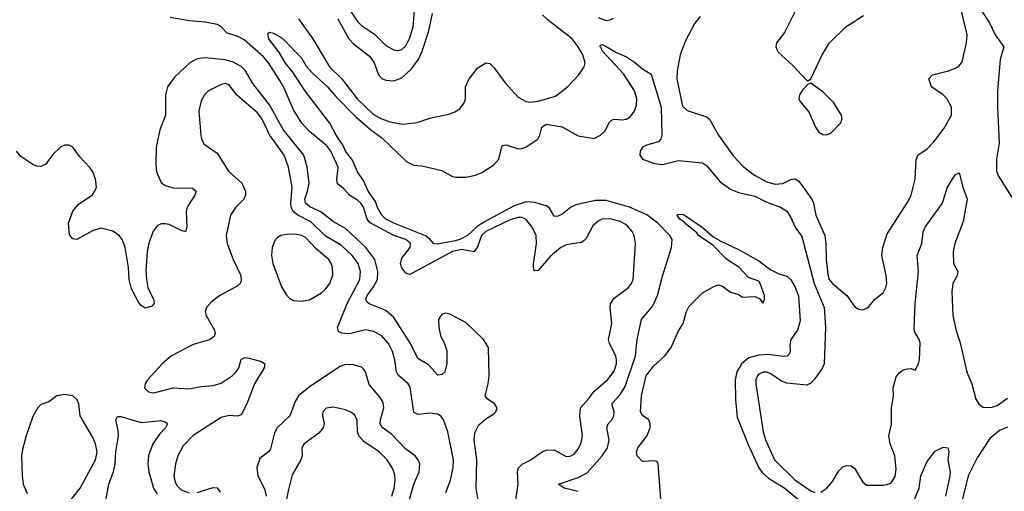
# Model space of a CAD drawing. Header units: inches. Extents: x 1649636 to 1815363, y 506543 to 641975.
# Tile 152 of 256: x 1719325 to 1724235, y 536034 to 538385. Entities that reach past the tile are written whole.
import ezdxf

# ---------------------------------------------------------------- set-up
doc = ezdxf.new("R2010")
doc.units = ezdxf.units.IN
doc.header["$MEASUREMENT"] = 0
doc.layers.add('B7513', color=7, linetype='Continuous')
doc.layers.add('B7523', color=7, linetype='Continuous')

msp = doc.modelspace()

# ---------------------------------------------------------------- linework, layer by layer
at = {"layer": 'B7513', "color": 5}
for points, elevation in [([(1720000, 537344.3), (1719989.7, 537330.3), (1719968.9, 537271.1), (1719960.1, 537230), (1719954.7, 537134.7), (1719956.6, 537090), (1719964.2, 537050), (1719991.8, 536990), (1719994.9, 536970), (1719983.8, 536956.2), (1719950, 536947.3), (1719930, 536960.9), (1719917.5, 536977.5), (1719882.9, 537042.9), (1719871.6, 537090), (1719867.5, 537150), (1719851.2, 537250), (1719836.2, 537290), (1719821, 537310), (1719790, 537330.8), (1719730, 537345.6), (1719687.2, 537332.8), (1719610, 537289.6), (1719590, 537292), (1719572.8, 537312.8), (1719568.5, 537370), (1719589.8, 537430.2), (1719616.5, 537463.5), (1719688, 537512.1), (1719703.8, 537536.2), (1719707.5, 537552.5), (1719703.8, 537590), (1719690, 537627.3), (1719673.7, 537650), (1719622.9, 537702.9), (1719590, 537749.6), (1719570, 537759.1), (1719550, 537759.7), (1719529.3, 537750.7), (1719489.2, 537710.8), (1719454.8, 537665.2), (1719430, 537653.3), (1719410, 537654.7), (1719390, 537663.6), (1719330, 537703.5), (1719309.8, 537729.8)], 320), ([(1720000, 536631.7), (1719962, 536590), (1719950.7, 536570), (1719948, 536550), (1719966.8, 536530), (1719990, 536524.2), (1720000, 536526.8)], 340), ([(1719570, 535978.3), (1719626.4, 536050), (1719702.5, 536190), (1719711.6, 536230), (1719703.1, 536270), (1719690, 536301.6), (1719627.1, 536410), (1719620.5, 536470), (1719611.6, 536490), (1719590, 536509.5), (1719550, 536515.6), (1719510, 536509.6), (1719470, 536480.5), (1719430, 536466), (1719415.3, 536450), (1719390, 536406.6), (1719356.5, 536310), (1719338.3, 536241.7), (1719334.4, 536210), (1719337.2, 536110), (1719342.8, 536070), (1719362.5, 536022.5)], 340), ([(1719750.5, 535970), (1719768.8, 536070), (1719792.4, 536130), (1719801, 536170), (1719805.1, 536230), (1719818.4, 536310), (1719816.6, 536336.6), (1719803.7, 536390), (1719812.7, 536407.3), (1719830, 536406.5), (1719930, 536377.4), (1720000, 536383.9)], 320), ([(1720000, 536286.3), (1719989.3, 536270.7), (1719968, 536212), (1719964.4, 536170), (1719968.3, 536130), (1719991.4, 536050), (1720000, 536036.3)], 320)]:
    msp.add_lwpolyline(points, dxfattribs=dict(at, elevation=elevation))
at = {"layer": 'B7523', "color": 5}
for points, elevation in [([(1720921, 538510), (1721010, 538377), (1721030, 538357.2), (1721093.9, 538313.9), (1721150, 538256.8), (1721190, 538235.5), (1721210, 538231.6), (1721230, 538236.6), (1721250, 538255.2), (1721270, 538294.7), (1721287.6, 538350), (1721293.3, 538430)], 340), ([(1720715.2, 538390), (1720786.3, 538290), (1720870.1, 538150), (1720931.6, 538090), (1721007.6, 537990), (1721090, 537913.2), (1721130, 537891.3), (1721170, 537876.2), (1721235.3, 537864.7), (1721307.1, 537872.9), (1721370, 537894.2), (1721465.6, 537914.4), (1721494.8, 537925.2), (1721518.9, 537941.1), (1721542, 537970), (1721547.3, 537990), (1721548.7, 538050), (1721566, 538090), (1721610, 538145.7), (1721650, 538170.5), (1721670, 538167.3), (1721690, 538147.7), (1721746.4, 538070), (1721810, 537998.4), (1721850, 537978), (1721870, 537974.6), (1721910, 537979.1), (1721996.1, 538003.9), (1722056.9, 538050), (1722113.5, 538110), (1722139.7, 538150), (1722144.8, 538170), (1722132.9, 538210), (1722109.9, 538250), (1722079.6, 538290), (1721961.8, 538381.8), (1721932.6, 538410)], 280), ([(1720911.3, 538390), (1720966.1, 538290), (1720990, 538265.7), (1721070, 538203), (1721092.7, 538170), (1721114.3, 538110), (1721130, 538092.9), (1721150, 538083.7), (1721190, 538080.1), (1721230, 538096.2), (1721279, 538141), (1721314.9, 538190), (1721331.7, 538228.3), (1721364.6, 538330), (1721384.2, 538415.8)], 320), ([(1722718, 538402), (1722691.9, 538368.1), (1722643.9, 538276.1), (1722618, 538210), (1722603.4, 538130), (1722601.5, 538090), (1722630, 537954.9), (1722653.4, 537933.4), (1722750, 537900.7), (1722764.6, 537890), (1722808.9, 537810), (1722884.4, 537704.3), (1722933.1, 537653.1), (1722989.8, 537609.8), (1723050, 537577.1), (1723090, 537565), (1723130, 537569.1), (1723170, 537588.1), (1723190, 537592.5), (1723210, 537580.6), (1723275.8, 537490), (1723283.7, 537470), (1723294.5, 537410), (1723339.3, 537310), (1723345.5, 537270), (1723345.9, 537190), (1723354.1, 537114.1), (1723361.5, 537090), (1723378.5, 537070), (1723450.2, 537010), (1723490, 536953.7), (1723510, 536941.3), (1723530, 536938.4), (1723555.1, 536950), (1723588.5, 536991.6), (1723630, 537023.8), (1723644, 537050), (1723648.4, 537070), (1723646.4, 537110), (1723623.4, 537210), (1723629, 537249), (1723650, 537317.3), (1723757.2, 537482.8), (1723770.5, 537510), (1723789.8, 537589.8), (1723795.2, 537684.8), (1723803.1, 537710), (1723850, 537742.2), (1723884, 537776), (1723935.1, 537844.9), (1723971, 537910), (1723971.2, 537950), (1723950, 537989.7), (1723930, 538010.8), (1723871.2, 538050), (1723858.9, 538090), (1723876, 538110), (1723956, 538130), (1723994.8, 538145.2), (1724010, 538155.8), (1724024.1, 538175.9), (1724046.9, 538270), (1724049.8, 538310), (1724016.2, 538450)], 280), ([(1723192.4, 538427.6), (1723138.6, 538321.4), (1723099.5, 538270), (1723094.9, 538250), (1723105.1, 538225.1), (1723178.4, 538158.4), (1723250, 538082), (1723258, 538082), (1723270, 538091.3), (1723326, 538210), (1723363.1, 538270), (1723445.3, 538350), (1723533.2, 538406.8)], 320), ([(1724110, 538447.2), (1724161.1, 538370), (1724189.7, 538309.7), (1724231.7, 538250), (1724213.6, 538186.4), (1724201.1, 538030), (1724200.1, 537950), (1724209.6, 537770), (1724195.3, 537690), (1724195.9, 537630), (1724205.5, 537605.5), (1724290.3, 537470)], 280), ([(1721798.7, 535990), (1721809.9, 536069.9), (1721807.4, 536132.6), (1721811.8, 536150), (1721830, 536168.2), (1721870.4, 536189.6), (1721930, 536231.1), (1721950, 536239.2), (1721990, 536240.3), (1722050, 536207.8), (1722070, 536209.1), (1722090, 536219.6), (1722110, 536244.2), (1722124.9, 536275), (1722132.2, 536310), (1722118.1, 536410), (1722121, 536450), (1722163.7, 536496.3), (1722190, 536533.5), (1722256.5, 536590), (1722290, 536633.4), (1722301.5, 536670), (1722301.6, 536690), (1722296.8, 536710), (1722266.4, 536770), (1722261.2, 536790), (1722277.5, 536870), (1722269.2, 536950), (1722271.2, 536968.8), (1722290, 536997.6), (1722360.4, 537050), (1722376.4, 537070), (1722384.5, 537090), (1722396.4, 537270), (1722389.8, 537310), (1722379.8, 537330), (1722350, 537361.8), (1722319.2, 537379.2), (1722270, 537393), (1722230, 537390.6), (1722210, 537380.7), (1722182.5, 537357.5), (1722150, 537295.1), (1722137.7, 537282.3), (1722125.2, 537274.8), (1722050, 537262.1), (1722022.6, 537250), (1721970, 537204.6), (1721910, 537134.8), (1721893.1, 537133.1), (1721890, 537134), (1721886.9, 537146.9), (1721886.7, 537166.7), (1721902, 537270), (1721899.6, 537310), (1721879.8, 537350), (1721850, 537388.8), (1721830, 537398.4), (1721810, 537399.4), (1721770, 537388), (1721649.1, 537330), (1721627.9, 537310), (1721607.3, 537252.7), (1721590, 537227.1), (1721530, 537238.7), (1721483.6, 537230), (1721270, 537114.3), (1721250, 537121.4), (1721230, 537147.8), (1721223.4, 537170), (1721230, 537195.5), (1721272.5, 537250), (1721274.5, 537270), (1721250, 537289.9), (1721190, 537309.6), (1721073.1, 537373), (1721058.1, 537390), (1721039.6, 537450), (1721026.6, 537470), (1721010, 537485.3), (1720969.3, 537510), (1720941.2, 537541.2), (1720910, 537566.3), (1720907.1, 537587.1), (1720913.7, 537650), (1720876.2, 537730), (1720856.1, 537756.1), (1720770, 537827.9), (1720731.8, 537870), (1720690, 537935.2), (1720643.9, 538043.9), (1720622.7, 538082.6), (1720565.9, 538170), (1720540.9, 538200.9), (1720444.2, 538284.2), (1720410, 538303), (1720359, 538319), (1720329.6, 538349.6), (1720310, 538361.6), (1720250, 538372.4), (1720170, 538379.2), (1720076, 538396)], 280), ([(1722210, 538396.3), (1722250, 538382), (1722270, 538384.2), (1722286.2, 538393.8)], 280), ([(1722110, 536032.3), (1722039.3, 536050), (1722012, 536070), (1722110, 536102.5), (1722154.2, 536125.8), (1722229.2, 536210), (1722256.4, 536250), (1722264.9, 536290), (1722253.4, 536350), (1722259.8, 536370), (1722278.4, 536390), (1722288.3, 536410), (1722288.5, 536430), (1722277.1, 536470), (1722321.6, 536518.4), (1722343.8, 536556.2), (1722395.8, 536710), (1722404.5, 536790), (1722425.8, 536890), (1722481.4, 536958.6), (1722504.7, 537010), (1722530, 537106.7), (1722575.7, 537250), (1722577.7, 537290), (1722566.5, 537310), (1722507.1, 537370), (1722452.3, 537412.3), (1722365.8, 537450), (1722250, 537483.9), (1722195.7, 537484.3), (1722098.6, 537461.4), (1722071.7, 537448.3), (1722030, 537415.8), (1722004.4, 537404.4), (1721990, 537406), (1721966.2, 537446.2), (1721950, 537456.5), (1721893.3, 537473.3), (1721850, 537477.1), (1721790, 537457.1), (1721642, 537378), (1721605.5, 537354.5), (1721558.3, 537310), (1721519.8, 537290), (1721490, 537280.6), (1721406.3, 537266.3), (1721390, 537267.3), (1721370.7, 537290.7), (1721348, 537308), (1721191.1, 537370), (1721150.8, 537390), (1721131.6, 537410), (1721110, 537448.3), (1721099, 537479), (1721062.6, 537530), (1721040.7, 537580.7), (1721010, 537626.4), (1720985.2, 537685.2), (1720949.9, 537730), (1720937.9, 537757.9), (1720902.9, 537810), (1720871.2, 537870), (1720750, 538028), (1720685.4, 538125.4), (1720650, 538168.2), (1720620.9, 538220.9), (1720567.9, 538290), (1720562.7, 538317.3), (1720570, 538324), (1720590, 538318.7), (1720633.1, 538293.1), (1720730, 538195.3), (1720753.7, 538153.7), (1720781.4, 538121.4), (1720860.2, 538050), (1720901.7, 538001.7), (1721001.3, 537901.3), (1721075.8, 537835.8), (1721130, 537795.6), (1721256, 537676), (1721290, 537659.6), (1721330, 537656.5), (1721430, 537634), (1721483.8, 537603.8), (1721500.5, 537600.5), (1721550, 537599.6), (1721597.2, 537610), (1721630, 537623.6), (1721690, 537661.3), (1721713.5, 537690), (1721730, 537758), (1721750, 537760.8), (1721810, 537740.7), (1721830, 537742.9), (1721850, 537752.1), (1721908.5, 537790), (1721918.4, 537810), (1721928.4, 537850), (1721950, 537864), (1722030, 537851.2), (1722110, 537805.5), (1722190, 537792.9), (1722221, 537810), (1722242.4, 537830), (1722266.1, 537873.9), (1722276.1, 537883.9), (1722290, 537889.1), (1722330, 537885.8), (1722350, 537889.3), (1722370, 537902.8), (1722390.9, 537929.1), (1722400.4, 537959.6), (1722401.9, 537990), (1722391, 538031), (1722335.1, 538115.1), (1722229.1, 538230), (1722224.9, 538244.9), (1722218.7, 538250), (1722220.8, 538259.2), (1722230, 538261.3), (1722250, 538252.1), (1722301.2, 538221.2), (1722350, 538199.7), (1722390, 538174.3), (1722430, 538140.2), (1722474.6, 538114.6), (1722523.3, 537950), (1722527.7, 537810), (1722521.8, 537790), (1722510, 537775.9), (1722450, 537760.2), (1722431.4, 537750), (1722419.7, 537730), (1722417.4, 537710), (1722430, 537690.4), (1722490, 537669), (1722530, 537662.8), (1722610, 537682.6), (1722730, 537672), (1722750, 537658.4), (1722817.1, 537577.1), (1722870, 537540.2), (1722910, 537524.2), (1722990, 537505.2), (1723050, 537475.4), (1723118, 537450), (1723150, 537430.3), (1723170, 537399.5), (1723191.3, 537351.3), (1723224.7, 537304.7), (1723287, 537070), (1723337.3, 536950), (1723343.8, 536850), (1723335.9, 536670), (1723328.7, 536650), (1723290, 536593.8), (1723270, 536572.5), (1723250, 536563.4), (1723150, 536572.4), (1723123.4, 536583.4), (1723070, 536618.9), (1723050, 536627), (1723032.5, 536627.5), (1723010, 536618.2), (1723003.5, 536610), (1722996.1, 536590), (1722995, 536570), (1723032.5, 536330), (1723044.2, 536290), (1723089.5, 536190), (1723190, 536091.6), (1723270, 536035.8), (1723290, 536028.1)], 260), ([(1721610.6, 535990), (1721601.7, 536050), (1721603.7, 536190), (1721591.5, 536290), (1721594.6, 536325.4), (1721615, 536365), (1721650, 536394.9), (1721690, 536419.3), (1721699.6, 536430), (1721705.1, 536450), (1721692, 536470), (1721655.6, 536495.6), (1721645.6, 536510), (1721661.4, 536570), (1721666.6, 536610), (1721663.5, 536750), (1721637.4, 536790), (1721550, 536875.8), (1721470, 536917.4), (1721450, 536921.6), (1721430, 536917), (1721412.7, 536890), (1721414.9, 536850), (1721424, 536810), (1721445.3, 536765.3), (1721454.1, 536734.1), (1721454.8, 536670), (1721444.2, 536630), (1721430, 536615.8), (1721410, 536612.8), (1721364.3, 536664.3), (1721310, 536696.4), (1721272.9, 536770), (1721190, 536901.1), (1721150, 536934.6), (1721067.9, 536967.9), (1721057.3, 536977.3), (1721050.5, 536990), (1721057.8, 537010), (1721090, 537052.5), (1721108.4, 537090), (1721111, 537130), (1721095.4, 537190), (1721050.9, 537250), (1720950, 537343.6), (1720890, 537377.1), (1720826.7, 537426.7), (1720771.5, 537451.5), (1720749.5, 537470), (1720746.7, 537490), (1720760.9, 537530), (1720768.8, 537570), (1720758.9, 537650), (1720741.3, 537710), (1720638.1, 537838.1), (1720570, 537960.7), (1720487, 538067), (1720450.7, 538130), (1720430, 538152), (1720390, 538173.8), (1720350, 538184.5), (1720250, 538194.7), (1720210, 538189.9), (1720172.7, 538170), (1720098.9, 538101.1), (1720062.6, 538050), (1720052.8, 538010), (1720052.6, 537910), (1720024.5, 537835.5), (1720004.7, 537750), (1720003.2, 537663.2), (1720007.1, 537627.1), (1720030, 537574), (1720050, 537558), (1720090, 537547.6), (1720186, 537546), (1720204.4, 537530), (1720198.3, 537510), (1720160.2, 537450), (1720154.4, 537430), (1720158.5, 537350), (1720152.5, 537327.5), (1720130, 537333.5), (1720070, 537363.7), (1720050, 537367.2), (1720030, 537367), (1720010, 537357.8), (1720000, 537344.3)], 320), ([(1721450, 536027), (1721473.6, 536090), (1721486.4, 536150), (1721488.6, 536190), (1721460.7, 536330), (1721438.7, 536390), (1721426.5, 536406.5), (1721410, 536418), (1721370, 536423.8), (1721310, 536416), (1721290, 536427.3), (1721272.8, 536552.8), (1721262.5, 536570), (1721212.6, 536612.6), (1721204.5, 536630), (1721195.8, 536690), (1721183.4, 536730), (1721163.2, 536770), (1721130, 536809), (1721090, 536831.3), (1721050, 536838.2), (1720970, 536819), (1720930, 536822), (1720914, 536830), (1720909.8, 536850), (1720957.6, 536970), (1721020.7, 537090), (1721024.5, 537130), (1721012.1, 537170), (1720983.4, 537210), (1720930, 537259.6), (1720848.4, 537308.4), (1720777.2, 537377.2), (1720711.3, 537411.3), (1720688.8, 537428.8), (1720678, 537450), (1720676.2, 537470), (1720684.3, 537550), (1720665, 537650), (1720643.2, 537710), (1720571.2, 537811.2), (1720533.6, 537890), (1720510, 537920.9), (1720406.4, 538010), (1720370, 538060.5), (1720350, 538067.2), (1720330, 538062), (1720266.7, 538030), (1720246, 538010), (1720230, 537980.9), (1720218.2, 537930), (1720229, 537809), (1720232.2, 537790), (1720244.4, 537764.4), (1720310, 537719.5), (1720366.5, 537630), (1720432.6, 537570), (1720451.3, 537530), (1720451.4, 537510), (1720442.7, 537490), (1720402.7, 537450), (1720376.5, 537410), (1720354.9, 537310), (1720359.1, 537270), (1720389.3, 537190), (1720428, 537110), (1720430, 537084), (1720424.9, 537070), (1720410, 537056.3), (1720323, 537010), (1720282, 536978), (1720256.3, 536950), (1720250.5, 536930), (1720254.4, 536910), (1720297.1, 536837.1), (1720298.9, 536821.1), (1720294.3, 536805.7), (1720271.1, 536788.9), (1720190, 536766.2), (1720082, 536710), (1720034.9, 536670), (1720000, 536631.7)], 340), ([(1723319.5, 536030), (1723350, 536049.1), (1723377.6, 536082.4), (1723410, 536136.2), (1723430, 536155), (1723450, 536161.8), (1723470, 536160.2), (1723488.5, 536148.5), (1723530, 536078.8), (1723550, 536064.9), (1723630, 536063.8), (1723650, 536068), (1723670, 536075.5), (1723690, 536106.8), (1723695.9, 536144.1), (1723688.8, 536210), (1723665.8, 536270), (1723658.4, 536310), (1723671.9, 536368.1), (1723673, 536450), (1723682.6, 536510), (1723680.4, 536550), (1723696.2, 536603.8), (1723710, 536625.2), (1723730, 536639.8), (1723750, 536645), (1723770, 536645.3), (1723790, 536638), (1723806.9, 536670), (1723811.1, 536690), (1723814.4, 536774.4), (1723811, 536791), (1723787.3, 536830), (1723785.8, 536845.8), (1723789.9, 536970), (1723807.4, 537130), (1723800.7, 537210), (1723823.4, 537270), (1723830, 537326.8), (1723840.3, 537350), (1723926.6, 537470), (1723950, 537547.3), (1723970, 537580.7), (1723990, 537611.3), (1724010, 537622), (1724027.2, 537550), (1724050.3, 537490), (1724030, 537378.4), (1723988, 537270), (1723979, 537230), (1723982.2, 537170), (1724003.1, 537130), (1724000.3, 537110), (1723977.4, 537070), (1723973.7, 537030), (1723977.9, 536910), (1723993.9, 536833.9), (1724014, 536774), (1724048.1, 536628.1), (1724072.1, 536570), (1724093.3, 536493.3), (1724108.3, 536468.3), (1724130, 536453.1), (1724170, 536452.4), (1724198.6, 536461.4), (1724250, 536498)], 260), ([(1722525.6, 535950), (1722509, 536170), (1722502, 536182), (1722490, 536185.2), (1722430, 536182.9), (1722404.5, 536210), (1722400.9, 536230), (1722407, 536250), (1722451.6, 536308.4), (1722468, 536350), (1722469.6, 536370), (1722462.7, 536390), (1722430, 536412.3), (1722420.5, 536430), (1722424.9, 536510), (1722449.1, 536610), (1722483.3, 536656.7), (1722541.4, 536710), (1722573.2, 536750), (1722608.6, 536830), (1722633.5, 536870), (1722649.8, 536930.2), (1722663.6, 536956.4), (1722730, 537023), (1722790, 537057.3), (1722810, 537062.8), (1722830, 537056), (1722870, 537026), (1722910, 537014.8), (1722930, 537001), (1722990, 537004.9), (1723014.4, 536994.4), (1723030, 536972), (1723039, 536990), (1723039.3, 537010), (1723018, 537070), (1723010, 537081.2), (1722959.7, 537099.7), (1722910.8, 537150.8), (1722850, 537191.2), (1722780.7, 537260.7), (1722710, 537309.8), (1722701.8, 537321.8), (1722642.4, 537370), (1722638, 537378), (1722616, 537390), (1722602.7, 537410), (1722605.8, 537414.2), (1722630, 537414.9), (1722640.7, 537410), (1722727.7, 537350), (1722783.4, 537303.4), (1722820.5, 537280.5), (1722910, 537238.7), (1723010, 537183), (1723070, 537137.3), (1723110, 537117.3), (1723150, 537106.8), (1723170, 537087.7), (1723190, 537055.5), (1723208.4, 537008.4), (1723216.7, 536883.3), (1723203, 536837), (1723170.4, 536790), (1723164.5, 536764.5), (1723167.3, 536730), (1723162.5, 536717.5), (1723152.8, 536707.2), (1723134.9, 536705.1), (1723055.5, 536715.5), (1723010, 536711.9), (1722961.4, 536698.6), (1722923.5, 536670), (1722901.5, 536630), (1722893.3, 536590), (1722894.2, 536490), (1722903.4, 536403.4), (1722955.3, 536270), (1723011, 536151), (1723028.1, 536128.1), (1723059.6, 536099.6), (1723140.1, 536050), (1723253.9, 535953.9)], 240), ([(1720000, 536526.8), (1720090, 536550.2), (1720170, 536543.9), (1720230, 536556.3), (1720290, 536560.9), (1720330, 536573), (1720384.8, 536610), (1720404.8, 536630), (1720417.3, 536650), (1720429.7, 536690.3), (1720441.7, 536698.3), (1720450, 536701.6), (1720470, 536698.4), (1720530, 536680.5), (1720546.8, 536670), (1720543.8, 536650), (1720495.2, 536570), (1720457.7, 536470), (1720430, 536415.1), (1720410, 536408.7), (1720370, 536412.5), (1720330, 536401.2), (1720190, 536312.5), (1720139.7, 536260.3), (1720112.7, 536210), (1720101.2, 536170), (1720092.9, 536110), (1720100, 536080), (1720110, 536061.3), (1720130, 536041.5), (1720170, 536025.7)], 340), ([(1721262.5, 535970), (1721291.1, 536070), (1721317.3, 536130), (1721320.3, 536170), (1721311.4, 536191.4), (1721296.9, 536210), (1721250, 536244.2), (1721178.6, 536318.6), (1721132, 536352), (1721122.3, 536370), (1721123.4, 536390), (1721140.8, 536450), (1721136.8, 536476.8), (1721121.8, 536501.8), (1721067.1, 536567.1), (1721049.8, 536629.8), (1721041.8, 536641.8), (1721030, 536652.8), (1720990, 536663.9), (1720950, 536665.6), (1720923.6, 536656.4), (1720770, 536554.4), (1720715.9, 536510), (1720698.5, 536481.5), (1720671.2, 536410), (1720608.1, 536350), (1720595.4, 536324.6), (1720574.9, 536245.1), (1720567, 536233), (1720523.2, 536196.8), (1720507.8, 536152.2), (1720511.7, 536110), (1720546.5, 536046.5), (1720554.8, 536010)], 360), ([(1721179.9, 536010), (1721191.7, 536050), (1721197, 536090), (1721195.4, 536115.4), (1721186.1, 536146.1), (1721157.3, 536190), (1721116.8, 536230), (1721041.4, 536281.4), (1721015.4, 536310), (1721009, 536330), (1721007, 536390), (1720994.4, 536414.4), (1720973.3, 536430), (1720950, 536439.8), (1720890, 536452.8), (1720852.4, 536447.6), (1720836, 536430), (1720835.2, 536410), (1720843.2, 536370), (1720838.5, 536350), (1720816.3, 536323.7), (1720743.1, 536270), (1720732.2, 536250), (1720733.4, 536210), (1720727.7, 536190), (1720684.2, 536115.8), (1720663.7, 536036.3), (1720644.2, 535935.8)], 380), ([(1720000, 536383.9), (1720026.4, 536386.4), (1720050, 536380.9), (1720061.7, 536370), (1720052, 536350), (1720021.8, 536318.2), (1720000, 536286.3)], 320), ([(1724250, 536354), (1724210, 536337.4), (1724162.7, 536297.3), (1724099, 536201), (1724054.1, 536110), (1724009.4, 535930)], 260), ([(1723763.8, 535936.2), (1723809.4, 536050), (1723818.7, 536110), (1723850, 536182), (1723890, 536234), (1723930, 536253.8), (1723953.7, 536250), (1723957.7, 536230), (1723952.9, 536190), (1723964.7, 536130), (1723963, 536110), (1723941.3, 536010)], 240), ([(1720210, 536027.9), (1720290, 536053.2), (1720310, 536050.2), (1720325.2, 536030)], 340), ([(1720000, 536036.3), (1720010, 536020.4)], 320)]:
    msp.add_lwpolyline(points, dxfattribs=dict(at, elevation=elevation))
for points, elevation in [([(1723270, 538068.7), (1723256.9, 538063.1), (1723230, 538037.2), (1723213.4, 538010), (1723210.6, 537990), (1723216.7, 537976.7), (1723262.4, 537922.4), (1723293.8, 537850), (1723310, 537825.3), (1723330, 537812.9), (1723350, 537811.7), (1723370, 537820.3), (1723418.7, 537870), (1723426, 537890), (1723422.4, 537910), (1723385.1, 537970), (1723330, 538025.1)], 320), ([(1720664.8, 537315.2), (1720627.7, 537310), (1720610, 537299.7), (1720596.4, 537283.6), (1720584, 537250), (1720581.2, 537210), (1720587.5, 537170), (1720630, 537053.4), (1720654.4, 537014.4), (1720670, 536997.1), (1720690, 536984.4), (1720730, 536981.1), (1720770, 536987.8), (1720830, 537023.2), (1720850, 537040.9), (1720872, 537070), (1720887.2, 537112.8), (1720884.8, 537150), (1720877.8, 537170), (1720866.3, 537190), (1720802.6, 537242.6), (1720750, 537299), (1720730, 537309.3), (1720705.7, 537314.3)], 360)]:
    msp.add_lwpolyline(points, close=True, dxfattribs=dict(at, elevation=elevation))

doc.saveas('drawing.dxf')
